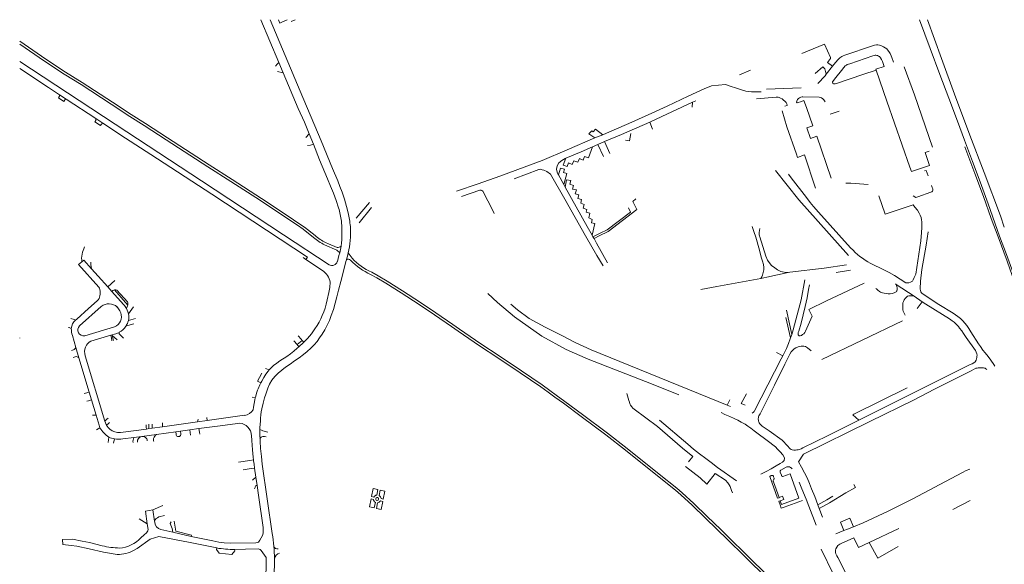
# Model space of a CAD drawing. Extents: x 145000 to 155000, y 457500 to 470000.
# Tile 3 of 256: x 145000 to 145665, y 458633 to 459000. Entities that reach past the tile are written whole.
import ezdxf

# ---------------------------------------------------------------- set-up
doc = ezdxf.new("R2010")
doc.units = 0
doc.header["$LTSCALE"] = 0.2
doc.header["$MEASUREMENT"] = 0
doc.layers.add('kant verharding', color=252, linetype='Continuous', lineweight=0)

msp = doc.modelspace()

# ---------------------------------------------------------------- linework, layer by layer
at = {"layer": 'kant verharding', "lineweight": 0, "flags": 128}
for points in [[(145162.96, 459000), (145175.03, 458971.22)], [(145169.11, 459000), (145189.33, 458951.72), (145203.49, 458918.23), (145211.29, 458899.71), (145214.78, 458891.24), (145216.3, 458887.43), (145217.83, 458883.63), (145219.43, 458878.87), (145220.77, 458874.03), (145221.89, 458869.67), (145222.66, 458865.24)], [(145174.8, 459000), (145175.74, 458997.76), (145176.97, 458998.31)], [(145176.97, 458998.31), (145180.73, 459000)], [(145183.25, 458998.78), (145186.04, 459000)], [(145607.45, 459000), (145614.61, 458980.63), (145621.29, 458962.95), (145627.18, 458947.15), (145633.04, 458931.52), (145637.8, 458918.76), (145643.17, 458904.46), (145648.37, 458890.59), (145653.8, 458875.87), (145661.51, 458853.91), (145666.11, 458841.56), (145672.59, 458824.25), (145681.07, 458801.95), (145690.56, 458776.51), (145699.79, 458751.84), (145705.2, 458737.65), (145708.05, 458730.32), (145710.8, 458722.86), (145712.48, 458718.36), (145713.81, 458714.42), (145714.62, 458712.06), (145715.12, 458709.61), (145715.14, 458708.49), (145714.96, 458707.59)], [(145612.79, 459000), (145622.28, 458973.82), (145631.17, 458949.82), (145641.54, 458922.04), (145651.08, 458896.94), (145662.21, 458867.78), (145664.71, 458860.17)], [(145000.1, 458985.61), (145017.84, 458973.47), (145030.92, 458964.67), (145042.37, 458957.58), (145062.66, 458944.43), (145075.33, 458936.07), (145084.93, 458930.05), (145099.8, 458920.41), (145127.91, 458902.2), (145143.46, 458892.32), (145163.43, 458879.35), (145181.39, 458867.47), (145188.62, 458862.65), (145192.31, 458859.97), (145199.5, 458854.36)], [(145000.1, 458983.56), (145016.95, 458972.14), (145030.06, 458963.33), (145041.51, 458956.23), (145061.79, 458943.09), (145074.46, 458934.73), (145084.07, 458928.7), (145098.93, 458919.06), (145127.05, 458900.85), (145142.6, 458890.97), (145162.55, 458878.01), (145180.5, 458866.14), (145187.71, 458861.34), (145191.35, 458858.69), (145198.48, 458853.13)], [(145527.99, 458977.1), (145543.41, 458983.52), (145547.41, 458974.45), (145547.42, 458974.26), (145547.41, 458974.06), (145547.35, 458973.94), (145547.32, 458973.83), (145545.29, 458971.18), (145548.78, 458968.6)], [(145548.78, 458968.6), (145550.71, 458971.04), (145552.54, 458973.15), (145553.65, 458974.18), (145555.07, 458975.12), (145555.91, 458975.67), (145556.98, 458976.1), (145575.81, 458982.46), (145577.07, 458982.83), (145578.36, 458982.94), (145579.45, 458982.96), (145580.48, 458982.82), (145581.85, 458982.33), (145583.22, 458981.71), (145584.29, 458981.1), (145585.35, 458980.3), (145585.81, 458979.73), (145586.78, 458978.48), (145587.66, 458977.13), (145588.35, 458975.65), (145588.88, 458974.46), (145590.01, 458971.35)], [(145578.17, 458965.95), (145577.96, 458966.55), (145583.51, 458968.46), (145582.44, 458971.73), (145581.85, 458973.22), (145581.08, 458974.39), (145580.43, 458975.1), (145579.77, 458975.51), (145579.12, 458975.79), (145578.64, 458975.93), (145578.09, 458976.03), (145577.47, 458976.03), (145576.76, 458975.92), (145576.04, 458975.69), (145560.49, 458970.27), (145559.58, 458970.04), (145558.74, 458969.76), (145558.12, 458969.41), (145557.69, 458969.14), (145557.29, 458968.79), (145556.38, 458967.75), (145554.86, 458965.82), (145551.07, 458960.99), (145548.7, 458958.07), (145548.86, 458956.93), (145549.33, 458956.83), (145550.57, 458956.77), (145551.54, 458956.93), (145569.22, 458963.05), (145578.17, 458965.95)], [(145000.1, 458971.78), (145072.37, 458924.31), (145122.82, 458891.29), (145178.25, 458854.94), (145208.98, 458834.69)], [(145172.75, 458968.63), (145173.91, 458969.95), (145175.03, 458971.22)], [(145175.03, 458971.22), (145178, 458964.2)], [(145537.02, 458963.7), (145542.14, 458968.31), (145543.66, 458966.79), (145544.46, 458963.19)], [(145544.46, 458963.19), (145548.78, 458968.6)], [(145597.11, 458968.13), (145604.12, 458949.27), (145616.31, 458914.13)], [(145000.1, 458967.16), (145019.48, 458954.26), (145026.94, 458949.37)], [(145174.21, 458965.14), (145178, 458964.2)], [(145178, 458964.2), (145188.18, 458940.11), (145192.27, 458930.78), (145195.56, 458922.95)], [(145485.95, 458962.86), (145493.39, 458965.93)], [(145538.83, 458956.98), (145543.7, 458962.22), (145544.46, 458963.19)], [(145614.03, 458911.44), (145611.33, 458910.49), (145614.23, 458901.63), (145607.48, 458899.37), (145602.16, 458897.53), (145601.03, 458900.47), (145585.44, 458945.02), (145578.17, 458965.95)], [(145393.68, 458922.45), (145394.17, 458922.66), (145413.31, 458930.86), (145426.72, 458936.87), (145437.06, 458941.73), (145451.36, 458948.34), (145462.15, 458953.3), (145467.08, 458955.42), (145476.63, 458956.22), (145479.76, 458955.15), (145484.04, 458953.73), (145488.07, 458952.41), (145490.3, 458951.77), (145491.87, 458951.49), (145494.09, 458951.28), (145496.99, 458951.24), (145500.65, 458951.38)], [(145031.57, 458946.34), (145030.64, 458945.89), (145029.98, 458944.89), (145026.22, 458947.41), (145026.91, 458948.46), (145026.94, 458949.37)], [(145026.94, 458949.37), (145031.57, 458946.34)], [(145497.44, 458946.67), (145510.72, 458947.85), (145511.24, 458947.86), (145511.96, 458947.78), (145512.69, 458947.6), (145513.61, 458947.19), (145514.67, 458946.65), (145515.78, 458945.83), (145516.67, 458945), (145517.41, 458944.15), (145518.01, 458943.17), (145518.25, 458942.42), (145518.25, 458942.34), (145518.18, 458942.24), (145516.5, 458941.66)], [(145504.18, 458953.21), (145527.49, 458954.12)], [(145543.72, 458944.71), (145543.45, 458945.26), (145542.85, 458946.06), (145542.11, 458946.65), (145541.23, 458947.24), (145540.38, 458947.63), (145539.63, 458947.74), (145528.82, 458948.05), (145528.16, 458948.03), (145527.35, 458947.84), (145526.54, 458947.41), (145525.85, 458946.85), (145525.18, 458946.09), (145524.7, 458945.04), (145524.54, 458944.41), (145524.58, 458944.1), (145524.73, 458943.86), (145524.83, 458943.84), (145524.94, 458943.86), (145527.83, 458944.75), (145529.5, 458945.4), (145531.12, 458940.73), (145535.57, 458928.33), (145531.41, 458926.99), (145533.92, 458919.9), (145538.14, 458921.34), (145547.87, 458893.2)], [(145031.57, 458946.34), (145051.46, 458933.3)], [(145425.36, 458930.95), (145426.34, 458931.38), (145454.27, 458944.34)], [(145454.03, 458940.94), (145454.27, 458944.34)], [(145454.27, 458944.34), (145456.45, 458945.35)], [(145514.67, 458938.61), (145518.02, 458927.66), (145524.49, 458909.22), (145525.17, 458907.07), (145529.84, 458908.75), (145537.24, 458886.32)], [(145547.25, 458936.19), (145553.35, 458938.25)], [(145056.25, 458930.17), (145055.61, 458929.84), (145055.04, 458929.4), (145054.55, 458928.73), (145050.87, 458931.18), (145051.4, 458932.01), (145051.46, 458933.3)], [(145051.46, 458933.3), (145056.25, 458930.17)], [(145056.25, 458930.17), (145071.49, 458920.18), (145088.53, 458909.16), (145129.8, 458882.32), (145194.41, 458839.89), (145193.35, 458838.22)], [(145394.89, 458917.77), (145406.28, 458922.65), (145425.36, 458930.95)], [(145425.36, 458930.95), (145427.27, 458926.21)], [(145195.56, 458922.95), (145193.19, 458920.63)], [(145195.56, 458922.95), (145198.41, 458915.97)], [(145388.36, 458920.22), (145384.33, 458923.13), (145386.31, 458924.94), (145387.23, 458924.33), (145388.78, 458926.21), (145393.68, 458922.45)], [(145388.36, 458920.22), (145393.68, 458922.45)], [(145409.03, 458918.76), (145411.67, 458918.23), (145412.55, 458923.17)], [(145194.45, 458915.19), (145196.46, 458915.44), (145198.41, 458915.97)], [(145198.41, 458915.97), (145202.57, 458905.46), (145207.96, 458892.65), (145209.97, 458887.78), (145211.99, 458882.92)], [(145294.93, 458884.37), (145309.57, 458889.39), (145324.13, 458894.57), (145352.83, 458905.12), (145369.67, 458912.33), (145388.36, 458920.22)], [(145386.82, 458914.32), (145390.44, 458915.87)], [(145390.44, 458915.87), (145394.89, 458917.77)], [(145390.44, 458915.87), (145394.24, 458907.64)], [(145394.89, 458917.77), (145398.45, 458909.76)], [(145386.82, 458914.32), (145384.05, 458906.77), (145381.43, 458907.79), (145380.38, 458905.37), (145377.95, 458906.45), (145376.77, 458903.84), (145374.18, 458904.8), (145373.1, 458902.42), (145370.62, 458903.44), (145369.56, 458900.99), (145367, 458901.94), (145368.82, 458906.62)], [(145368.82, 458906.62), (145379.06, 458910.99), (145386.82, 458914.32)], [(145638.17, 458914.29), (145644.82, 458896.34), (145650.69, 458880.66), (145655.9, 458865.92), (145660.48, 458853.52), (145666.64, 458837.06), (145670.12, 458827.43), (145674.88, 458815.02), (145677.3, 458808.76), (145681.65, 458797.42), (145686.53, 458784.52), (145691.58, 458770.88), (145695.99, 458759.08), (145700.85, 458745.73), (145707.19, 458728.58), (145714.96, 458707.59)], [(145363.76, 458895.37), (145363.66, 458895.55), (145362.81, 458897.18), (145362.46, 458899.2), (145362.8, 458901.42), (145364.08, 458903.46), (145366.07, 458905.12), (145368.33, 458906.42), (145368.82, 458906.62)], [(145333.89, 458892.68), (145350.46, 458898.92), (145350.78, 458899.03), (145351.32, 458899.09), (145351.99, 458899.02), (145352.82, 458898.85), (145353.79, 458898.51), (145355.83, 458897.54), (145358.41, 458895.72), (145368.1, 458878.97), (145382.13, 458854.33), (145389.68, 458841.04), (145393.89, 458834.06)], [(145363.76, 458895.37), (145365.05, 458899.93), (145367.75, 458899.17), (145367.14, 458896.86), (145369.33, 458896.23), (145367.41, 458888.8)], [(145367.41, 458888.8), (145363.76, 458895.37)], [(145510.19, 458898.33), (145525.95, 458878.59), (145559.65, 458840.94)], [(145519.01, 458895.89), (145520.84, 458893.44), (145531.14, 458880.11), (145533.74, 458876.73), (145535.82, 458874.07), (145539.35, 458870.22), (145560.96, 458846.19), (145562.62, 458844.48), (145564.08, 458842.95), (145565.63, 458841.54), (145567.26, 458840.22), (145568.95, 458839.06), (145570.86, 458837.84), (145572.63, 458836.73), (145574.26, 458835.81), (145583.79, 458831.08), (145586.88, 458829.46), (145590.57, 458827.38), (145598.16, 458822.51), (145599.19, 458822.49), (145600.27, 458822.54), (145601.45, 458822.93), (145602.27, 458823.38), (145602.67, 458823.71), (145603.29, 458824.65), (145603.96, 458826.03), (145604.88, 458828.33), (145608.42, 458850.91), (145608.86, 458856.5), (145608.95, 458859.75), (145608.98, 458862.01), (145608.98, 458863.75), (145608.87, 458864.97), (145608.57, 458866.54), (145607.96, 458868.07), (145607.27, 458869.58), (145606.04, 458871.53), (145604.36, 458873.62), (145603.12, 458875.2), (145584.33, 458868.8), (145580.03, 458881.14)], [(145610.93, 458898), (145611.9, 458898.32), (145613.33, 458894.72)], [(145368.38, 458887.07), (145367.41, 458888.8)], [(145368.38, 458887.07), (145369.24, 458892), (145372.06, 458891.49), (145371.38, 458888.97), (145373.98, 458888.28), (145373.28, 458885.77), (145375.87, 458885.16), (145375.09, 458882.59), (145377.55, 458881.89), (145376.9, 458879.33), (145379.31, 458878.69), (145378.76, 458876.16), (145381.05, 458875.45), (145380.45, 458872.95), (145382.9, 458872.08), (145382.43, 458870.19), (145385.05, 458869.55), (145384.17, 458866.3), (145386.59, 458865.22), (145386.01, 458863.04), (145388.28, 458862.48), (145386.42, 458854.75)], [(145557.73, 458889.73), (145558.34, 458889.83), (145559.14, 458889.85), (145561.2, 458889.74), (145572.85, 458888.84)], [(145603.23, 458881.22), (145604.88, 458880.12), (145606.41, 458880.61), (145615.22, 458883.61), (145615.71, 458883.86), (145616.15, 458884.32), (145616.36, 458884.82), (145616.44, 458885.39), (145616.39, 458885.86), (145616.32, 458886.32), (145616.12, 458886.85), (145615.54, 458888.28)], [(145211.99, 458882.92), (145213.76, 458878.01), (145215.38, 458873.05)], [(145298.42, 458880.7), (145310.68, 458884.92), (145311.07, 458884.98), (145311.56, 458884.97), (145312.12, 458884.76), (145312.67, 458884.3), (145319.57, 458871.2), (145320.45, 458869.32)], [(145386.42, 458854.75), (145383.18, 458860.45), (145368.38, 458887.07)], [(145227.29, 458866.04), (145236.11, 458876.74)], [(145387.76, 458852.41), (145391.19, 458854.16), (145397.24, 458857.24), (145416.74, 458872.04), (145414.07, 458877.34), (145415.99, 458879.21)], [(145229.19, 458862.95), (145237.62, 458873.26)], [(145387.08, 458853.59), (145391.91, 458855.98), (145396.56, 458858.27), (145412.34, 458870.24), (145411.01, 458873.01)], [(145217.27, 458864.01), (145217.55, 458859.89), (145217.59, 458855.75)], [(145223.46, 458855.8), (145223.32, 458853.39), (145223.15, 458850.98)], [(145494.55, 458860.49), (145495.66, 458857.12), (145496.93, 458853.34), (145499.41, 458844.63), (145500.57, 458839.9), (145501.51, 458837.17), (145502.21, 458834.95), (145502.4, 458832.75), (145502.3, 458831.24), (145502.03, 458829.38), (145501.58, 458827.68), (145501.15, 458826.59), (145500.32, 458825.48)], [(145499.76, 458859.22), (145499.4, 458857.76), (145499.28, 458856.38), (145499.35, 458855.19), (145499.51, 458854.08), (145499.71, 458853.6), (145503.79, 458840.47), (145504.81, 458837.91), (145505.98, 458836.16), (145507.51, 458834.23), (145509.72, 458832.54), (145511.65, 458831.31), (145513.88, 458830.21), (145516.18, 458829.73), (145518.86, 458829.46)], [(145613.21, 458857), (145611.87, 458848.02), (145608.98, 458831.4), (145608.23, 458823.75), (145608.12, 458821.9), (145607.98, 458820.38), (145607.94, 458819.2), (145607.93, 458818.19), (145608.06, 458817.42), (145608.38, 458816.54), (145608.8, 458815.71), (145609.26, 458815.28), (145620.48, 458808), (145630.16, 458802.04), (145633.33, 458799.88), (145635.18, 458798.42), (145636.76, 458796.92), (145638.05, 458795.3), (145639.4, 458793.64), (145640.75, 458791.67), (145642.2, 458789.45), (145647.24, 458781.38), (145648.54, 458779.47), (145650.21, 458777.11), (145651.72, 458775.36), (145653.92, 458772.73), (145655.66, 458770.27), (145657.56, 458767.53), (145658.3, 458766.24)], [(145205.92, 458848.2), (145214.27, 458844.47), (145216.14, 458842.82)], [(145206.58, 458849.66), (145208.44, 458848.84), (145214.33, 458846.31)], [(145387.08, 458853.59), (145386.42, 458854.75)], [(145387.76, 458852.41), (145387.08, 458853.59)], [(145396.92, 458836.11), (145389.52, 458849.31), (145387.76, 458852.41)], [(145215.6, 458840.87), (145216.14, 458842.82)], [(145221.91, 458842.83), (145224.44, 458839.09)], [(145053.45, 458819.69), (145039.79, 458834.8), (145042.06, 458836.67)], [(145042.06, 458836.67), (145043.29, 458837.82), (145048.68, 458831.89)], [(145048.68, 458831.89), (145048.23, 458834.85), (145048.09, 458836.52)], [(145163.61, 458737.51), (145164.38, 458741.25), (145165.33, 458744.96), (145166.2, 458747.52), (145167.07, 458750.08), (145167.54, 458751.47), (145168.78, 458754.2), (145170.33, 458756.76), (145172.31, 458759.26), (145174.55, 458761.52), (145177.01, 458763.64), (145179.6, 458765.58), (145182.61, 458767.76), (145185.68, 458769.86), (145188.68, 458771.97), (145191.66, 458774.13), (145194.25, 458776.25), (145196.68, 458778.54), (145198.84, 458780.67), (145200.84, 458782.99), (145202.56, 458785.37), (145204.21, 458787.84), (145206.08, 458790.76), (145207.62, 458793.87), (145209.12, 458797.13), (145210.33, 458800.51), (145211.87, 458804.54), (145213.04, 458808.7), (145214.19, 458813.11), (145215.4, 458817.51), (145216.9, 458823.44), (145218.37, 458829.39), (145220.25, 458836.97)], [(145191.34, 458839.56), (145193.35, 458838.22)], [(145204.46, 458830.79), (145193.35, 458838.22)], [(145214.51, 458836.82), (145215.09, 458838.83), (145215.6, 458840.87)], [(145220.25, 458836.97), (145220.62, 458838.09)], [(145048.68, 458831.89), (145052.99, 458827.02), (145059.49, 458819.9)], [(145236.99, 458828.23), (145241.25, 458825.89), (145247.25, 458822.24), (145257.58, 458815.79), (145269.82, 458807.99), (145280.17, 458800.87), (145291.62, 458792.99), (145296.08, 458789.9), (145310.44, 458780.07), (145322.83, 458771.91), (145337.93, 458761.73), (145351.93, 458752.36), (145356.9, 458748.69), (145361.32, 458745.5), (145367.21, 458741.28), (145379.07, 458732.35), (145395.84, 458719.93), (145409.1, 458709.61), (145430.65, 458692.32), (145442.74, 458682.67), (145446.31, 458679.59), (145453.99, 458672.53), (145463.1, 458663.79), (145478.12, 458649.24), (145489.03, 458638.39), (145505.31, 458622.43)], [(145237.69, 458829.66), (145242.05, 458827.28), (145248.09, 458823.61), (145258.42, 458817.15), (145270.71, 458809.32), (145281.08, 458802.19), (145292.53, 458794.31), (145296.99, 458791.22), (145311.33, 458781.4), (145323.71, 458773.24), (145338.82, 458763.06), (145352.86, 458753.67), (145357.84, 458749.98), (145362.25, 458746.8), (145368.16, 458742.57), (145380.03, 458733.63), (145396.81, 458721.2), (145410.09, 458710.87), (145431.65, 458693.57), (145443.76, 458683.91), (145447.38, 458680.78), (145455.08, 458673.69), (145464.21, 458664.94), (145473.39, 458656.05), (145479.24, 458650.39), (145490.16, 458639.53), (145506.43, 458623.56)], [(145500.32, 458825.48), (145504.49, 458826.26), (145518.86, 458829.46)], [(145518.86, 458829.46), (145519.99, 458829.71), (145543.13, 458832.41), (145558.15, 458834.77)], [(145551.27, 458829.46), (145560.95, 458831.04)], [(145059.49, 458819.9), (145064.28, 458824.13)], [(145191.85, 458782.45), (145192.76, 458783.34), (145194.41, 458785.05), (145196.99, 458788.19), (145199.42, 458791.44), (145200.84, 458793.68), (145202.16, 458795.94), (145203.35, 458798.21), (145204.33, 458800.54), (145205.35, 458802.99), (145206.2, 458805.51), (145207.08, 458808.19), (145207.74, 458810.95), (145208.87, 458815.94), (145209.42, 458819.44), (145209.63, 458823)], [(145459.77, 458817.92), (145470.75, 458819.95), (145500.32, 458825.48)], [(145521.25, 458787.72), (145522.3, 458790.75), (145527.63, 458811.01), (145530.11, 458824.43)], [(145533.13, 458821.13), (145532.6, 458817.98), (145531.55, 458812.45), (145530.25, 458806.47), (145527.52, 458795.28), (145525.91, 458789.9), (145525.68, 458789.11), (145525.46, 458788.38), (145525.47, 458787.93), (145525.51, 458787.56), (145525.63, 458787.25), (145525.76, 458787.12), (145525.97, 458786.9), (145526.12, 458786.79), (145526.94, 458786.76), (145527.79, 458787.07), (145528.56, 458787.57), (145529.33, 458788.23), (145529.96, 458789), (145530.44, 458789.9), (145534.95, 458799.98), (145532.81, 458804.6), (145544.7, 458810.27), (145570.17, 458822.38)], [(145591.19, 458821.75), (145591.81, 458821.34)], [(145059.49, 458819.9), (145062.32, 458816.65)], [(145062.32, 458816.65), (145063.07, 458817.29)], [(145070.24, 458807.92), (145062.32, 458816.65)], [(145073.01, 458807.53), (145064.2, 458817.81)], [(145065.62, 458817.65), (145072.81, 458809.77)], [(145316.04, 458815.24), (145322.67, 458809.23), (145334.08, 458799.59), (145352.57, 458786.62), (145369.02, 458777.53), (145383.78, 458771.09), (145426.57, 458754.49), (145445.04, 458746.88)], [(145578, 458818.7), (145578.33, 458818.39), (145579.31, 458817.54), (145580.4, 458816.75), (145581.08, 458816.31), (145581.74, 458815.93), (145582.57, 458815.69), (145583.57, 458815.46), (145584.91, 458815.28), (145586.24, 458815.16), (145587.63, 458815.15), (145588.99, 458815.33), (145590.28, 458815.7), (145591.29, 458816.19), (145591.7, 458816.43), (145592.02, 458816.81), (145592.18, 458817.15), (145592.29, 458817.65), (145592.35, 458818.3), (145592.34, 458819.1), (145592.24, 458819.94), (145591.81, 458821.34)], [(145591.81, 458821.34), (145603.8, 458813.44)], [(145037.81, 458797.36), (145038.62, 458797.96), (145046.64, 458805.16), (145052.45, 458810.41)], [(145609.35, 458809.79), (145611.78, 458808.19), (145627.7, 458798.15), (145629.61, 458796.88), (145630.78, 458795.91), (145631.83, 458795.03), (145632.87, 458794.04), (145633.71, 458793.06), (145634.5, 458791.84), (145635.99, 458790.06), (145637.2, 458788.27), (145639.01, 458785.62), (145645.18, 458776.94), (145645.8, 458775.77), (145646.21, 458774.72), (145646.28, 458773.77), (145646.27, 458772.8), (145646.15, 458772.08), (145645.98, 458771.25), (145645.62, 458770.33), (145645.07, 458769.28), (145644.23, 458768.56), (145643.1, 458767.94), (145641.72, 458767.34), (145601.55, 458747.34), (145566.61, 458729.95)], [(145597.78, 458800.63), (145597.12, 458801.97), (145596.55, 458803.31), (145596.26, 458804.38), (145596.11, 458805.46), (145596.13, 458806.89), (145596.22, 458807.93), (145596.28, 458808.92), (145596.58, 458809.96), (145597.05, 458811.02), (145597.79, 458812.03), (145598.63, 458812.94), (145599.45, 458813.45), (145600.2, 458813.69), (145601.04, 458813.81), (145601.89, 458813.84), (145602.94, 458813.74), (145603.8, 458813.44)], [(145603.8, 458813.44), (145609.35, 458809.79)], [(145605.94, 458805.28), (145609.35, 458809.79)], [(145055.12, 458806.54), (145040.44, 458793.48)], [(145068.35, 458802.3), (145067.6, 458803.72), (145065.89, 458806.22)], [(145072.11, 458805.24), (145073.03, 458803.04), (145073.58, 458801.5)], [(145073.58, 458801.5), (145076.89, 458806.24)], [(145331.66, 458808.21), (145336.11, 458804.22), (145344.09, 458798.46), (145354.72, 458792.71), (145366.12, 458786.96), (145375.01, 458782.38), (145385.82, 458777.34), (145477.68, 458740.09)], [(145517.74, 458804.03), (145521.25, 458787.72)], [(145037.81, 458797.36), (145036.86, 458797.78), (145034.55, 458798.52)], [(145073.52, 458797.06), (145078.3, 458798.39)], [(145517.16, 458799.11), (145520.49, 458785.52)], [(145541.54, 458770.73), (145596.01, 458796.98)], [(145032.99, 458792.31), (145033.41, 458792.36), (145034.84, 458791.66)], [(145044.01, 458786.82), (145064.2, 458792.84)], [(145067.28, 458789.13), (145067.34, 458788.1), (145067.67, 458787.72), (145070.12, 458785.27)], [(145071.73, 458793.27), (145075.24, 458794.31), (145077.08, 458794.78)], [(145000.1, 458785.44), (145000.2, 458785.1)], [(145035.67, 458787.02), (145038.07, 458778.85)], [(145061.58, 458787.12), (145048.09, 458783.16)], [(145061.58, 458787.12), (145064.96, 458788.08)], [(145061.58, 458787.12), (145062.04, 458785.23)], [(145062.04, 458785.23), (145062.31, 458783.43)], [(145063.41, 458783.6), (145062.57, 458787.1), (145065.8, 458783.97)], [(145185.24, 458783.46), (145187.37, 458780.84)], [(145187.37, 458780.84), (145190.78, 458783.69)], [(145188.16, 458786.78), (145190.01, 458784.61), (145190.78, 458783.69)], [(145188.53, 458779.4), (145189.27, 458780), (145191.07, 458781.68), (145191.85, 458782.45)], [(145190.78, 458783.69), (145191.85, 458782.45)], [(145515.25, 458773.35), (145516.08, 458774.97), (145517.65, 458778.32), (145519.04, 458781.55), (145520.2, 458784.68), (145520.49, 458785.52)], [(145520.49, 458785.52), (145521.25, 458787.72)], [(145038.07, 458778.85), (145037.29, 458777.89), (145036.89, 458777.55), (145036.48, 458777.32), (145035.14, 458776.92)], [(145040.13, 458771.92), (145038.07, 458778.85)], [(145168.45, 458763.76), (145169.36, 458764.78), (145171.4, 458766.69), (145173.66, 458768.33), (145175.7, 458769.83), (145180.35, 458772.87), (145182.82, 458774.71), (145185.1, 458776.53), (145187.35, 458778.46), (145188.53, 458779.4)], [(145187.37, 458780.84), (145188.53, 458779.4)], [(145566.61, 458729.95), (145545.36, 458719.42), (145528.74, 458711.14), (145527.54, 458710.51), (145526.53, 458710.19), (145525.68, 458709.98), (145524.73, 458709.81), (145523.75, 458709.75), (145522.7, 458709.69), (145521.58, 458709.8), (145520.87, 458710.09), (145520.2, 458710.45), (145519.76, 458710.93), (145518.52, 458712.39), (145514.75, 458716.45), (145506.03, 458722.7), (145501.33, 458725.83), (145500.51, 458726.51), (145500.07, 458726.93), (145499.62, 458727.48), (145499.28, 458728.03), (145499.04, 458728.68), (145498.86, 458729.26), (145498.71, 458729.88), (145498.65, 458730.47), (145498.65, 458730.94), (145498.69, 458731.52), (145498.81, 458732.11), (145499.12, 458732.8), (145499.88, 458734.27), (145509.62, 458753.42), (145516.66, 458767.56), (145520.01, 458774.33), (145520.81, 458776.01), (145521.72, 458776.91), (145522.79, 458777.93), (145524.05, 458778.73), (145525.52, 458779.3), (145526.46, 458779.62), (145527.52, 458779.86), (145528.63, 458779.88), (145529.41, 458779.75), (145530.41, 458779.47), (145531.11, 458779.13), (145531.81, 458778.73), (145534.26, 458776.69)], [(145510.93, 458775.49), (145515.25, 458773.35)], [(145037.51, 458772.63), (145036.17, 458772.24)], [(145040.13, 458771.92), (145046.99, 458748.79)], [(145044.31, 458773.28), (145057.56, 458729.25)], [(145494.48, 458734.64), (145495.37, 458735.17), (145495.82, 458735.64), (145496.15, 458736.13), (145514.17, 458771.24), (145515.25, 458773.35)], [(145162.89, 458755), (145163.47, 458756.23), (145164.84, 458758.63), (145166.23, 458760.93), (145167.72, 458762.94), (145168.45, 458763.76)], [(145165.95, 458764.65), (145168.45, 458763.76)], [(145652.82, 458764.15), (145652.3, 458764.5), (145651.75, 458764.86), (145651.33, 458765.04), (145650.73, 458765.17), (145650.21, 458765.27), (145649.67, 458765.28), (145648.77, 458765.29), (145647.87, 458765.24), (145647.14, 458765.17), (145646.34, 458765.03), (145645.54, 458764.85), (145642.26, 458763.16), (145617.51, 458750.78), (145603.51, 458743.3), (145573.95, 458729.01), (145529.21, 458706.85), (145525.82, 458701.88), (145527.77, 458698.26), (145529.82, 458694.28), (145531.56, 458690.89), (145533.15, 458687.26), (145534.67, 458683.68), (145536.74, 458678.35), (145538.89, 458672.68)], [(145160.57, 458756.08), (145161.96, 458758.77), (145163.52, 458761.49)], [(145160.57, 458756.08), (145162.89, 458755)], [(145046.99, 458748.79), (145044.61, 458748.08), (145043.64, 458747.79)], [(145048.52, 458743.56), (145046.99, 458748.79)], [(145159.14, 458744.94), (145159.4, 458745.99), (145159.97, 458748.04), (145160.7, 458750.07), (145160.91, 458750.6), (145161.14, 458751.12), (145162.28, 458753.7), (145162.89, 458755)], [(145566.61, 458729.95), (145562.42, 458733.55), (145563.14, 458733.92), (145599.1, 458751.73)], [(145045.5, 458742.67), (145046.46, 458742.95), (145048.52, 458743.56)], [(145048.52, 458743.56), (145051.77, 458733.34)], [(145157.09, 458745.41), (145159.14, 458744.94)], [(145158.02, 458738.63), (145158.35, 458741.02), (145158.81, 458743.5), (145159.14, 458744.94)], [(145409.93, 458747.9), (145411.27, 458743.16), (145411.61, 458742.05), (145412.05, 458740.87), (145412.47, 458739.95), (145413.21, 458738.84), (145413.98, 458737.97), (145414.81, 458737.26), (145430.55, 458725.54), (145447.52, 458710.9), (145454.39, 458705.27), (145451.58, 458701.78)], [(145477.68, 458740.09), (145479.45, 458743.59)], [(145490.61, 458747.76), (145487.19, 458741.17), (145489.85, 458739.93)], [(145157.77, 458736.94), (145158.02, 458738.63)], [(145477.68, 458740.09), (145479.91, 458739.09)], [(145051.77, 458733.34), (145051.69, 458733.27), (145050.64, 458733.31), (145049.34, 458733.3)], [(145051.77, 458733.34), (145053.64, 458726.42)], [(145057.56, 458729.25), (145058.96, 458730.54)], [(145058.96, 458730.54), (145059.72, 458731.25)], [(145096.47, 458725.46), (145120.19, 458728.77)], [(145120.19, 458728.77), (145126.57, 458729.62)], [(145126.32, 458731.62), (145126.57, 458729.62)], [(145126.57, 458729.62), (145151.74, 458733.15)], [(145162.26, 458723.7), (145162.3, 458724.93), (145162.57, 458729.19)], [(145431.89, 458729.97), (145451.11, 458713.71), (145454.96, 458710.38), (145458.95, 458707.22), (145463.17, 458703.97), (145466.87, 458701.34), (145471.07, 458697.92), (145483.86, 458688.98)], [(145473.49, 458735.09), (145476.18, 458733.78), (145479.39, 458732.31), (145482.3, 458730.95), (145484.8, 458729.82), (145487.02, 458728.61), (145489.69, 458727.17), (145491.6, 458725.92), (145493.63, 458724.38), (145495.9, 458722.62), (145506.36, 458714.89), (145508.4, 458713.35), (145510.26, 458711.82), (145511.68, 458710.41), (145513.48, 458708.52), (145515.15, 458706.53), (145516.06, 458705.04), (145516.26, 458704.18), (145516.24, 458703.73), (145516.18, 458703.2), (145516.12, 458703), (145516.04, 458702.65), (145515.86, 458702.45), (145514.93, 458701.62), (145513.42, 458700.72), (145510.72, 458699.11), (145507.26, 458697.11), (145503.95, 458695.19), (145500.32, 458693.43)], [(145051.94, 458723.33), (145054.22, 458724.81)], [(145053.64, 458726.42), (145054.22, 458724.81)], [(145058.79, 458726.41), (145059.94, 458727.55), (145060.72, 458728.32)], [(145059.86, 458724.83), (145060.88, 458723.74)], [(145085.6, 458723.87), (145068.11, 458721.46)], [(145085.6, 458723.87), (145085.55, 458725.16), (145085.47, 458726.7)], [(145085.6, 458723.87), (145087.38, 458724.16)], [(145087.24, 458727.19), (145087.32, 458725.5), (145087.38, 458724.16)], [(145087.38, 458724.16), (145089.52, 458724.45)], [(145089.52, 458724.45), (145089.47, 458725.76), (145089.43, 458727.14)], [(145089.52, 458724.45), (145096.47, 458725.46)], [(145105.45, 458722.01), (145092.5, 458720.2)], [(145096.39, 458728.09), (145096.42, 458727.05), (145096.47, 458725.46)], [(145108.72, 458722.49), (145105.45, 458722.01)], [(145105.71, 458720.08), (145105.65, 458720.47), (145105.45, 458722.01)], [(145114.98, 458723.37), (145108.72, 458722.49)], [(145108.85, 458720.68), (145108.72, 458722.49)], [(145121.05, 458724.17), (145114.98, 458723.37)], [(145115.48, 458719.78), (145114.98, 458723.37)], [(145147.01, 458727.74), (145135.37, 458726.14), (145121.05, 458724.17)], [(145121.05, 458724.17), (145121.44, 458721.73)], [(145170.55, 458653.38), (145167.19, 458676.75), (145163.82, 458700.12), (145163.21, 458705.39), (145162.65, 458710.67), (145162.34, 458715.66), (145162.17, 458720.67), (145162.26, 458723.7)], [(145162.26, 458723.7), (145163.24, 458723.11), (145164.32, 458722.71), (145165.92, 458722.14), (145166.73, 458721.92)], [(145166.73, 458721.92), (145167.56, 458721.7)], [(145060.35, 458718.49), (145059.83, 458714.74)], [(145064.07, 458717.24), (145063.44, 458714.3)], [(145077.16, 458718.22), (145069.78, 458717.21)], [(145082.47, 458718.94), (145077.16, 458718.22)], [(145082.53, 458718.95), (145082.47, 458718.94)], [(145082.47, 458718.94), (145082.53, 458718.95)], [(145092.5, 458720.2), (145082.53, 458718.95)], [(145105.71, 458720.08), (145105.83, 458719.69)], [(145108.69, 458719.63), (145108.86, 458720.21)], [(145108.86, 458720.21), (145108.85, 458720.68)], [(145121.44, 458721.73), (145121.64, 458720.53)], [(145156.28, 458721.04), (145156.77, 458716.85)], [(145156.77, 458716.85), (145156.81, 458716.06), (145157.07, 458712.98), (145157.27, 458709.9), (145157.49, 458707.41), (145157.77, 458704.93), (145157.78, 458704.84)], [(145164.2, 458718.84), (145165.33, 458718.87), (145166.42, 458718.73)], [(145147.77, 458701.53), (145155.55, 458702.67)], [(145155.55, 458702.67), (145157.95, 458703.02)], [(145157.95, 458703.02), (145157.78, 458704.84)], [(145158.7, 458697.5), (145158.33, 458700.11), (145158, 458702.51), (145157.95, 458703.02)], [(145156.36, 458697.18), (145150.96, 458696.45)], [(145158.7, 458697.5), (145156.36, 458697.18)], [(145159.57, 458691.48), (145158.7, 458697.5)], [(145449.5, 458698.73), (145459.33, 458690.88), (145463.81, 458686.79), (145469.57, 458693.92), (145476.52, 458689.42), (145477.99, 458687.72), (145478.9, 458686.19), (145479.57, 458685.06), (145480.11, 458683.8), (145480.67, 458682.42), (145481.27, 458680.86)], [(145513.52, 458675.51), (145514.42, 458672.94), (145526.11, 458677.29), (145520.18, 458693.69), (145515.22, 458691.97), (145514.91, 458691.99), (145514.65, 458692.08), (145514.45, 458692.25), (145514.34, 458692.44), (145514.21, 458692.69), (145513.39, 458694.92), (145513.34, 458695.26), (145513.38, 458695.52), (145513.46, 458695.74), (145513.58, 458695.95), (145513.72, 458696.05), (145513.79, 458696.1), (145517.55, 458698.25), (145517.99, 458698.39), (145518.67, 458698.49), (145519.35, 458698.45), (145519.82, 458698.33), (145520.37, 458698.06), (145520.89, 458697.71), (145521.55, 458697.05)], [(145562.99, 458658.05), (145569.51, 458660.74), (145586.39, 458668.52), (145602.61, 458676.54), (145632.61, 458692.63), (145636.54, 458694.61), (145639.02, 458695.87), (145641.44, 458696.9)], [(145157.29, 458689.48), (145159.57, 458691.48)], [(145160.37, 458685.86), (145159.57, 458691.48)], [(145512.65, 458677.76), (145512.73, 458677.6), (145511.73, 458677.25), (145506.45, 458691.94), (145507.4, 458692.5), (145507.7, 458692.6), (145507.92, 458692.61), (145508.19, 458692.57), (145508.46, 458692.48), (145508.64, 458692.36), (145508.85, 458692.03), (145509, 458691.76), (145509.12, 458691.27), (145509.32, 458690.67), (145509.32, 458690.48), (145509.27, 458690.26), (145509.21, 458690.12), (145508.93, 458689.55), (145508.75, 458689.11), (145508.7, 458688.75), (145508.76, 458688.47), (145508.85, 458688.18), (145512.65, 458677.76)], [(145159.1, 458684.92), (145159.05, 458684.53)], [(145164.36, 458657.39), (145161.3, 458679.29), (145160.37, 458685.86)], [(145239.11, 458678.03), (145237.55, 458678.35), (145238.62, 458683.73), (145241.86, 458683.06), (145241.12, 458679.37)], [(145242.66, 458679.07), (145243.41, 458682.74), (145246.59, 458682.09), (145245.52, 458676.71), (145244.01, 458677.03)], [(145526.25, 458688.15), (145527.67, 458684.73), (145529.26, 458680.98), (145530.96, 458676.68), (145532.69, 458671.86), (145537.61, 458659.14)], [(145539.79, 458670.29), (145546.77, 458674.21), (145557.84, 458680.91), (145564.35, 458684.57), (145563.2, 458686.56)], [(145240.16, 458674.47), (145239.39, 458670.66), (145236.17, 458671.33), (145237.25, 458676.75), (145238.83, 458676.42)], [(145243.67, 458675.44), (145245.21, 458675.1), (145244.14, 458669.68), (145240.96, 458670.36), (145241.72, 458674.16)], [(145241.25, 458675.77), (145241.3, 458675.77)], [(145513.52, 458675.51), (145512.58, 458675.17), (145513.44, 458672.7), (145514.18, 458670.51), (145516.11, 458671.26), (145528.43, 458675.79)], [(145512.65, 458677.76), (145515.07, 458678.67), (145515.9, 458676.31), (145513.52, 458675.51)], [(145538.89, 458672.68), (145544.89, 458676.1), (145549.01, 458678.54)], [(145629.9, 458669.72), (145641.72, 458675.66)], [(145089.99, 458669.35), (145085, 458668.57), (145086.24, 458660.02)], [(145089.99, 458669.35), (145096.74, 458672.32)], [(145091.13, 458661.81), (145089.99, 458669.35)], [(145538.89, 458672.68), (145539.79, 458670.29)], [(145539.79, 458670.29), (145540.22, 458669.17), (145542.01, 458664.51)], [(145086.24, 458660.02), (145080.68, 458663.35)], [(145093.95, 458664.6), (145097.78, 458665.5)], [(145562.99, 458658.05), (145560.43, 458663.76), (145554.12, 458661.16), (145556.44, 458655.39)], [(145086.24, 458660.02), (145086.79, 458656.2), (145086.61, 458655.24), (145085.73, 458653.91), (145084.15, 458652.52), (145081.91, 458650.54)], [(145091.22, 458661.19), (145091.13, 458661.81)], [(145103.43, 458654.28), (145095.48, 458656.04)], [(145102.37, 458661.37), (145101.76, 458660.13), (145103.01, 458656.91), (145103.43, 458654.28)], [(145116.12, 458652.37), (145105.42, 458654.93), (145104.47, 458661.67)], [(145164.54, 458653.6), (145164.36, 458657.39)], [(145551.02, 458653.26), (145556.44, 458655.39)], [(145556.44, 458655.39), (145558.94, 458656.38), (145562.99, 458658.05)], [(145573.57, 458647.36), (145593.44, 458656.86)], [(145055.81, 458645.13), (145047.29, 458647.29), (145042.35, 458648.37), (145035.64, 458649.72), (145029.05, 458649.32), (145029.27, 458646.1), (145034.82, 458645.41), (145038.57, 458644.98), (145046.92, 458643.21), (145056.76, 458640.9), (145065.91, 458639.3)], [(145077.4, 458642.18), (145079.39, 458643.34), (145088.16, 458649.66), (145093.94, 458651.48), (145115.12, 458647.36), (145133.09, 458643.67)], [(145103.43, 458654.28), (145115.93, 458651.42)], [(145116.12, 458652.37), (145115.93, 458651.42)], [(145115.93, 458651.42), (145130.58, 458648.41), (145134.57, 458647.57), (145138.02, 458647.13), (145142.08, 458646.93), (145159.44, 458647.18), (145160.51, 458647.28), (145161.25, 458647.58)], [(145578.06, 458580.38), (145574.7, 458588.28), (145572.09, 458594.39), (145569.04, 458601.66), (145565.97, 458609.99), (145563.64, 458614.34), (145563.48, 458614.21), (145563.02, 458615.31), (145563.41, 458615.57), (145552.24, 458637.24), (145551.63, 458638.37), (145551.17, 458639.23), (145551.03, 458639.82), (145550.87, 458640.54), (145550.82, 458641.32), (145550.83, 458642.23), (145551.01, 458643.2), (145551.56, 458644.3), (145552.44, 458645.29), (145553.58, 458646.21), (145554.6, 458646.8), (145563.05, 458650.62), (145566.39, 458643.93), (145573.57, 458647.36)], [(145132.93, 458642.54), (145133.09, 458643.67)], [(145145.26, 458641.7), (145143.39, 458639.37), (145134.83, 458640.22), (145132.93, 458642.54)], [(145145.17, 458642.72), (145152.63, 458642.87), (145161.17, 458643.15), (145161.83, 458642.93), (145162.44, 458642.54), (145163.08, 458642), (145166.38, 458637.15)], [(145145.17, 458642.72), (145145.26, 458641.7)], [(145541, 458642.87), (145549.42, 458625.83), (145552.4, 458620.06)], [(145573.57, 458647.36), (145579.37, 458636.73), (145593.09, 458644.7)]]:
    msp.add_lwpolyline(points, dxfattribs=at)
at = {"layer": 'kant verharding', "lineweight": 0}
for centre, radius, start, end in [((145164.99, 458857.77), 52.65, 6.81276, 16.87316), ((145171.83, 458856.17), 51.64, 359.59137, 10.11971), ((145169.61, 458854.6), 48, 351.23294, 1.37516), ((145220.05, 458877.66), 32.67, 228.67605, 244.38175), ((145219.92, 458877.44), 30.82, 228.51299, 244.35385), ((145165.5, 458855.61), 57.84, 347.22881, 355.40458), ((145058.87, 458838.83), 16.95, 152.19125, 187.33822), ((145214.73, 458849.48), 3.19, 262.85848, 316.54015), ((145169.14, 458854.7), 48.47, 345.80465, 351.19596), ((145165.69, 458855.53), 57.63, 342.38223, 347.26316), ((145210.79, 458838.24), 3.98, 242.98678, 339.02434), ((145221.89, 458836.39), 2.12, 42.78467, 126.61804), ((145253.43, 458865.76), 40.98, 222.97306, 246.34324), ((145253.62, 458866.09), 39.76, 222.78124, 246.38019), ((145197.98, 458820.88), 11.84, 10.31097, 56.85523), ((145049.25, 458816.62), 5.2, 15.47551, 36.08418), ((145042.48, 458815.82), 11.98, 349.88714, 10.53984), ((145064.65, 458815.33), 2.52, 100.23283, 128.86807), ((145064.64, 458815.35), 2.5, 66.93901, 100.12381), ((145049.33, 458814.29), 4.98, 308.86866, 353.45526), ((145060.31, 458800.04), 8.32, 47.92165, 128.57892), ((145070.53, 458808.44), 2.64, 339.9739, 30.37807), ((145061.17, 458799.81), 7.6, 293.4941, 19.1665), ((145051.62, 458792.92), 23.91, 31.01966, 38.86683), ((145066.67, 458808.7), 6.45, 327.58783, 349.57092), ((145044.35, 458790.32), 9.61, 132.91369, 172.00268), ((145060.9, 458800.7), 13.13, 325.53732, 343.92233), ((145062.24, 458799.44), 11.52, 348.11427, 10.33764), ((145056.58, 458793.19), 21.79, 184.04, 196.44125), ((145043.27, 458790.71), 3.96, 135.63162, 280.70884), ((145060.6, 458800.81), 13.46, 288.91547, 299.75987), ((145061.76, 458799.53), 11.77, 297.97148, 327.89488), ((145052.6, 458775.31), 9.06, 119.88066, 154.71012), ((145053.87, 458776.07), 9.96, 161.7737, 196.2655), ((145038.29, 458770.3), 2.45, 41.32756, 108.49158), ((145150.79, 458741.34), 8.25, 276.62903, 327.7468), ((145200.19, 458728.69), 37.63, 166.44397, 179.2382), ((145070.24, 458733.05), 13.24, 196.69383, 218.38075), ((145124.69, 458728.67), 4.49, 156.2, 178.72114), ((145069.91, 458733.9), 18.14, 210.08641, 238.18334), ((145067.61, 458732.5), 11.05, 232.49177, 272.58913), ((145148.05, 458719.41), 8.39, 11.17541, 97.11229), ((145065.77, 458728.48), 11.37, 241.51928, 261.40774), ((145067.07, 458739.68), 22.63, 262.38755, 276.89037), ((145082.8, 458715.6), 6.22, 155.07024, 188.18481), ((145083.06, 458715.55), 3.44, 99.81715, 189.0136), ((145082.92, 458715.64), 3.33, 5.60384, 96.67323), ((145093.12, 458716.78), 2.77, 163.43223, 205.8387), ((145094.6, 458716.47), 4.28, 119.35324, 165.13823), ((145107.27, 458720.33), 1.58, 189.25521, 333.61372), ((145164.35, 458716.69), 2.16, 93.82176, 163.14051), ((145158.3, 458684.58), 0.75, 273.35539, 355.74234), ((145160.08, 458684.93), 0.981, 72.81269, 180.2752), ((145241.51, 458676.81), 2.71, 188.38804, 240.05622), ((145241.44, 458676.71), 2.68, 96.74924, 150.35458), ((145241.41, 458676.76), 0.995, 78.85655, 260.8273), ((145241.42, 458676.75), 0.995, 260.37477, 79.30908), ((145241.44, 458676.71), 2.56, 276.20396, 330.31758), ((145241.42, 458676.78), 2.6, 5.40048, 61.46009), ((145096.34, 458659.37), 5.76, 114.5722, 154.85566), ((145097.13, 458661.74), 5.94, 185.36022, 253.85341), ((145065.47, 458666.25), 22.75, 275.28617, 316.2938), ((145146.73, 458659.42), 18.74, 320.81465, 341.90844), ((145058.04, 458634.57), 114.07, 5.15681, 9.49186), ((145069.58, 458705.04), 61.47, 257.05046, 268.11549), ((145066.4, 458661.77), 22.48, 268.75386, 299.32566), ((145144.23, 458708.04), 65.33, 260.1777, 270.81666), ((145057.4, 458634.54), 114.71, 0.92831, 5.14437), ((145174.02, 458645.47), 2.46, 195.20351, 281.86647), ((145101.14, 458632.37), 65.42, 346.13112, 4.19285), ((145104.99, 458633.64), 67.16, 344.7125, 2.35151), ((145176.86, 458635.59), 4.84, 105.9152, 170.42879)]:
    msp.add_arc(centre, radius, start, end, dxfattribs=at)

doc.saveas('drawing.dxf')
